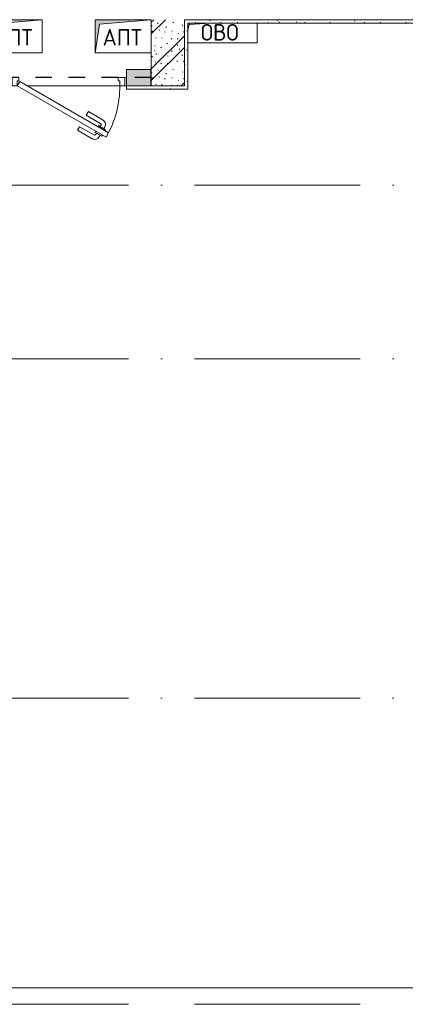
# Model space of a CAD drawing. Header units: millimetres. Extents: x 83162 to 161202, y 56220 to 105342.
# Tile 30 of 209: x 107550 to 109880, y 85050 to 91000. Entities that reach past the tile are written whole.
import ezdxf

# ---------------------------------------------------------------- set-up
doc = ezdxf.new("R2010")
doc.units = ezdxf.units.MM
doc.linetypes.add('3_ Штрих_ 1 х 1 мм', pattern=[200, 100, -100])
doc.linetypes.add('4_ Штрихпунктир_ 10 х 2 мм', pattern=[1400, 1000, -200, 0, -200])
for name, color, linetype, lineweight in [('A-____-NOTE-TEXT', 5, 'Continuous', 9), ('A-DETL-GENF-OTLN', 7, 'Continuous', 9), ('A-DOOR-____-MCUT', 7, 'Continuous', 18), ('A-DOOR-____-OTLN', 7, 'Continuous', 9), ('A-DOOR-FRAM-MCUT', 7, 'Continuous', 18), ('A-FLOR-____-OTLN', 7, 'Continuous', 9), ('A-WALL-____-MCUT', 7, 'Continuous', 9), ('A-WALL-____-PATT', 7, 'Continuous', 9), ('I-WALL-____-MCUT', 7, 'Continuous', 9), ('M-EQPM-____-OTLN', 7, 'Continuous', 9), ('S-BEAM-____-OTLN', 7, 'Continuous', 9), ('S-GRID-____-OTLN', 7, 'Continuous', 9)]:
    doc.layers.add(name, color=color, linetype=linetype, lineweight=lineweight)
doc.styles.add('GOST Common', font='GOST_Common.ttf', dxfattribs={"height": 100})
pattern_1 = [(135, (150.28, 188.64), (-282.8427, 3e-14), [5, -395]), (135, (174.9, 237.36), (-282.8427, 3e-14), [5, -395]), (135, (211.96, 236.53), (-282.8427, 3e-14), [5, -395]), (135, (114.96, 223.96), (-282.8427, 3e-14), [5, -395]), (135, (77.54, 223.96), (-282.8427, 3e-14), [5, -395]), (135, (57.44, 184.52), (-282.8427, 3e-14), [5, -395]), (135, (66.21, 142.9), (-282.8427, 3e-14), [5, -395]), (135, (107.33, 161), (-282.8427, 3e-14), [5, -395]), (135, (99.08, 130.94), (-282.8427, 3e-14), [5, -395]), (135, (22.6, 136.46), (-282.8427, 3e-14), [5, -395]), (135, (21.16, 168.08), (-282.8427, 3e-14), [5, -395]), (135, (46.13, 96.12), (-282.8427, 3e-14), [5, -395]), (135, (3.54, 74.6), (-282.8427, 3e-14), [5, -395]), (135, (40.3, 47.56), (-282.8427, 3e-14), [5, -395]), (135, (39.77, 18.47), (-282.8427, 3e-14), [5, -395]), (135, (76.94, 37.28), (-282.8427, 3e-14), [5, -395]), (135, (114.18, 62.4), (-282.8427, 3e-14), [5, -395]), (135, (139.87, 90.2), (-282.8427, 3e-14), [5, -395]), (135, (141.44, 15.82), (-282.8427, 3e-14), [5, -395]), (135, (188.69, 26.73), (-282.8427, 3e-14), [5, -395]), (135, (176.14, 51.36), (-282.8427, 3e-14), [5, -395]), (135, (177.03, 0), (-282.8427, 3e-14), [5, -395]), (135, (276.61, 8.22), (-282.8427, 3e-14), [5, -395]), (135, (271.19, 31.72), (-282.8427, 3e-14), [5, -395]), (135, (268.29, 119.65), (-282.8427, 3e-14), [5, -395]), (135, (237.92, 101.95), (-282.8427, 3e-14), [5, -395]), (135, (237.92, 158.27), (-282.8427, 3e-14), [5, -395]), (135, (260.4, 204.35), (-282.8427, 3e-14), [5, -395]), (135, (275.54, 235.4), (-282.8427, 3e-14), [5, -395]), (135, (117.62, 268.96), (-282.8427, 3e-14), [5, -395]), (135, (203.62, 273.83), (-282.8427, 3e-14), [5, -395]), (135, (47.24, 279.3), (-282.8427, 3e-14), [5, -395]), (135, (23.2, 266.16), (-282.8427, 3e-14), [5, -395]), (135, (42.78, 232.52), (-282.8427, 3e-14), [5, -395]), (135, (177.76, 90.57), (-282.8427, 3e-14), [5, -395]), (135, (181.12, 121.8), (-282.8427, 3e-14), [5, -395]), (135, (206.73, 172.06), (-282.8427, 3e-14), [5, -395]), (135, (143.14, 136.62), (-282.8427, 3e-14), [5, -395]), (135, (211.51, 131.86), (-282.8427, 3e-14), [5, -395]), (135, (81.47, 95.1), (-282.8427, 3e-14), [5, -395]), (135, (235.13, 60.46), (-282.8427, 3e-14), [5, -395]), (135, (242.24, 4.89), (-282.8427, 3e-14), [5, -395]), (45, (0, 106.07), (-282.8427, 0), []), (45, (106.07, 0), (-282.8427, 0), []), (45, (176.78, 0), (-282.8427, 0), []), (45, (0, 176.78), (-282.8427, 0), [])]
pattern_2 = [(0, (0, 0), (203.2, 50.8), [3.353, -149.047, 3.353, -149.047, -812.8]), (0, (0, 0), (203.2, 50.8), [-304.8, 3.353, -301.447, 3.353, -149.047, -355.6]), (0, (0, 0), (203.2, 50.8), [-762, 3.353, -98.247, 3.353, -250.647]), (120, (76.2, 25.4), (-145.59409, 150.576362), [3.353, -149.047, 3.353, -149.047, -812.8]), (120, (76.2, 25.4), (-145.59409, 150.576362), [-304.8, 3.353, -301.447, 3.353, -149.047, -355.6]), (120, (76.2, 25.4), (-145.59409, 150.576362), [-762, 3.353, -98.247, 3.353, -250.647]), (240, (101.6, 127), (-57.60591, -201.376362), [3.353, -149.047, 3.353, -149.047, -812.8]), (240, (101.6, 127), (-57.60591, -201.376362), [-304.8, 3.353, -301.447, 3.353, -149.047, -355.6]), (240, (101.6, 127), (-57.60591, -201.376362), [-762, 3.353, -98.247, 3.353, -250.647])]

# ---------------------------------------------------------------- blocks, each defined once
blk = doc.blocks.new('АР_Канал вертикальный прямоугольный - ОВО-2615796-ВКК_01_К3_З_ЭОМ_греющий кабель_')
at = {"layer": 'A-DETL-GENF-OTLN', "lineweight": 5, "true_color": 0xf4f4f4}
blk.add_hatch(color=7, dxfattribs=at).paths.add_polyline_path([(-200, 6.6), (-191, 41), (-63.4, 50), (-200, 50)])
at = {"layer": 'A-DETL-GENF-OTLN', "color": 254, "lineweight": 13, "true_color": 0xcccccc}
for p, q in [((-200, 6.6), (-191, 41)), ((-200, 6.6), (-191, 41)), ((-191, 41), (-63.4, 50)), ((-191, 41), (-63.4, 50)), ((220, -70), (220, 50)), ((-200, -70), (220, -70))]:
    blk.add_line(p, q, dxfattribs=at)
at = {"layer": 'M-EQPM-____-OTLN', "color": 254, "lineweight": 5, "true_color": 0xcccccc}
for p, q in [((220, 50), (220, -70)), ((220, -70), (-200, -70))]:
    blk.add_line(p, q, dxfattribs=at)
blk = doc.blocks.new('АР_Канал вертикальный прямоугольный - АПТ-2965417-ВКК_01_К3_З_ЭОМ_греющий кабель_')
at = {"layer": 'A-DETL-GENF-OTLN', "lineweight": 5, "true_color": 0xf4f4f4}
blk.add_hatch(color=7, dxfattribs=at).paths.add_polyline_path([(-170, -100), (-143, 73), (170, 100), (-170, 100)])
at = {"layer": 'A-DETL-GENF-OTLN', "color": 254, "lineweight": 13, "true_color": 0xcccccc}
for p, q in [((170, 100), (-170, 100)), ((-170, 100), (-170, -100)), ((170, 100), (-170, 100)), ((-170, 100), (-170, -100)), ((-170, -100), (-143, 73)), ((-170, -100), (-143, 73)), ((-143, 73), (170, 100)), ((-143, 73), (170, 100)), ((170, -100), (170, 100)), ((-170, -100), (170, -100))]:
    blk.add_line(p, q, dxfattribs=at)
at = {"layer": 'M-EQPM-____-OTLN', "color": 254, "lineweight": 5, "true_color": 0xcccccc}
for p, q in [((-170, -100), (-170, 100)), ((-170, 100), (170, 100)), ((170, 100), (170, -100)), ((170, -100), (-170, -100))]:
    blk.add_line(p, q, dxfattribs=at)
blk = doc.blocks.new('АР_Дверь однопольная - 700х2100h_600__ПК-4505588-ВКК_01_К3_З_ЭОМ_греющий кабель_')
at = {"layer": 'A-DOOR-____-MCUT', "color": 254, "lineweight": 13, "true_color": 0xcccccc}
for p, q in [((-226.9, 360), (-241.9, 334)), ((310, 50), (-226.9, 360)), ((-241.9, 334), (295, 24)), ((295, 24), (310, 50))]:
    blk.add_line(p, q, dxfattribs=at)
at = {"layer": 'A-DOOR-____-OTLN', "color": 254, "lineweight": 5, "true_color": 0xcccccc}
for p, q in [((-190.5, 348.2), (-184.5, 358.6)), ((-54.7, 318.3), (-143.5, 369.6)), ((-220.3, 321.5), (-224.3, 314.6)), ((-224.3, 314.6), (-181, 289.6)), ((-213.5, 308.3), (-219.5, 297.9)), ((-205.3, 347.5), (-201.3, 354.4)), ((-201.3, 354.4), (-158, 329.4)), ((-168.8, 335.7), (-162.8, 346.1)), ((-158, 329.4), (-162, 322.5)), ((-67.2, 296.7), (-156, 347.9)), ((-67.2, 296.7), (-54.7, 318.3)), ((-119.7, 205.7), (-208.5, 257)), ((-191.8, 295.8), (-197.8, 285.4)), ((-107.2, 227.4), (-196, 278.6)), ((-181, 289.6), (-177, 296.5)), ((-107.2, 227.4), (-119.7, 205.7))]:
    blk.add_line(p, q, dxfattribs=at)
for centre, radius, start, end in [((310, 50), 620, 150, 180), ((-158.5, 343.6), 30, 60, 150), ((-193.5, 282.9), 30, 150, 240), ((-158.5, 343.6), 4.99, 60, 150), ((-193.5, 282.9), 4.99, 150, 240)]:
    blk.add_arc(centre, radius, start, end, dxfattribs=at)
at = {"layer": 'A-DOOR-FRAM-MCUT', "color": 254, "lineweight": 13, "true_color": 0xcccccc}
for p, q in [((-340, 50), (-350, 50)), ((-340, 0), (-350, 0)), ((-310, 50), (-340, 50)), ((-340, 50), (-340, 0)), ((-340, 0), (-300, 0)), ((-310, 20), (-310, 50)), ((-300, 20), (-310, 20)), ((-300, 0), (-300, 20)), ((310, 20), (300, 20)), ((300, 20), (300, 0)), ((300, 0), (340, 0)), ((340, 50), (310, 50)), ((310, 50), (310, 20)), ((340, 0), (340, 50)), ((340, 50), (350, 50)), ((340, 0), (350, 0))]:
    blk.add_line(p, q, dxfattribs=at)
blk = doc.blocks.new('АР_Перемычка - 100_Уx1_75x5__150-250-4580406-ВКК_01_К3_З_ЭОМ_греющий кабель_')
at = {"layer": 'A-DETL-GENF-OTLN', "color": 254, "linetype": '3_ Штрих_ 1 х 1 мм', "lineweight": 25, "true_color": 0xdcdcdc}
for p, q in [((-500, 50), (-500, -50)), ((600, 50), (600, -50)), ((-500, 0), (600, 0))]:
    blk.add_line(p, q, dxfattribs=at)
blk = doc.blocks.new('240311_Наметкина 10_РД_АР_К3_R21_rvt-1-ВКК_01_К3_З_ЭОМ_греющий кабель_')
at = {"layer": 'A-WALL-____-PATT', "lineweight": 5, "true_color": 0xcccccc}
h = blk.add_hatch(dxfattribs=at)
h.set_pattern_fill('FP_29', color=254, style=0, pattern_type=2)
h.set_pattern_definition(pattern_1)
h.paths.add_polyline_path([(108345, 90600), (108545, 90600), (108545, 91000), (108345, 91000), (108345, 90800)])
h = blk.add_hatch(dxfattribs=at)
h.set_pattern_fill('FP_29', color=254, style=0, pattern_type=2)
h.set_pattern_definition(pattern_1)
h.paths.add_polyline_path([(108345, 90600), (108345, 90700), (108195, 90700), (108195, 90600)])
h.paths.add_polyline_path([(107495, 90600), (107495, 90700), (105435, 90700), (105435, 90600), (105735, 90600)])
h.paths.add_polyline_path([(104910, 90600), (104935, 90600), (104935, 90700), (104480, 90700), (104480, 90600), (104870, 90600)])
h.paths.add_polyline_path([(103920, 90600), (104180, 90600), (104180, 90700), (103920, 90700)])
at = {"layer": 'A-FLOR-____-OTLN', "color": 254, "lineweight": 5, "true_color": 0xcccccc}
for p, q in [((108155, 90600), (107595, 90600)), ((108195, 90600), (108185, 90600)), ((100850, 85150), (110345, 85150)), ((110345, 85150), (100850, 85150))]:
    blk.add_line(p, q, dxfattribs=at)
at = {"layer": 'I-WALL-____-MCUT', "color": 254, "lineweight": 5, "true_color": 0xcccccc}
for p, q in [((108545, 90600), (108545, 91000)), ((108345, 90800), (108345, 90600)), ((108345, 90700), (108195, 90700)), ((108195, 90700), (108195, 90600)), ((108345, 90600), (108345, 90700)), ((108195, 90600), (108345, 90600)), ((108345, 90600), (108545, 90600))]:
    blk.add_line(p, q, dxfattribs=at)
at = {"layer": 'A-DOOR-____-OTLN', "color": 254, "lineweight": 5, "true_color": 0xcccccc, "rotation": 180}
blk.add_blockref('АР_Дверь однопольная - 700х2100h_600__ПК-4505588-ВКК_01_К3_З_ЭОМ_греющий кабель_', (107845, 90650), dxfattribs=at)
at = {"layer": 'M-EQPM-____-OTLN', "color": 254, "lineweight": 5, "true_color": 0xcccccc}
for name, p in [('АР_Канал вертикальный прямоугольный - АПТ-2965417-ВКК_01_К3_З_ЭОМ_греющий кабель_', (107515, 90900)), ('АР_Канал вертикальный прямоугольный - АПТ-2965417-ВКК_01_К3_З_ЭОМ_греющий кабель_', (108175, 90900)), ('АР_Канал вертикальный прямоугольный - ОВО-2615796-ВКК_01_К3_З_ЭОМ_греющий кабель_', (108765, 90930))]:
    blk.add_blockref(name, p, dxfattribs=at)
at = {"layer": 'S-BEAM-____-OTLN', "color": 254, "lineweight": 5, "true_color": 0xcccccc, "rotation": 180}
blk.add_blockref('АР_Перемычка - 100_Уx1_75x5__150-250-4580406-ВКК_01_К3_З_ЭОМ_греющий кабель_', (107845, 90650), dxfattribs=at)
at = {"layer": 'A-____-NOTE-TEXT', "color": 254, "lineweight": 5, "true_color": 0xcccccc, "char_height": 100, "attachment_point": 1, "style": 'GOST Common'}
for s, insert, width in [('АПТ', (107390.9, 90943.6), 304.641), ('АПТ', (108050.9, 90943.6), 304.641), ('ОВО', (108643.9, 90973.6), 296.624)]:
    blk.add_mtext(s, dxfattribs=dict(at, insert=insert, width=width))
blk = doc.blocks.new('Наметкина 10_РД_АР_К3_Отделка_R21_rvt-1-ВКК_01_К3_З_ЭОМ_греющий кабель_')
at = {"layer": 'A-WALL-____-PATT', "lineweight": 5, "true_color": 0xaaaaaa}
h = blk.add_hatch(dxfattribs=at)
h.set_pattern_fill('FP_35', color=253, style=0, pattern_type=2)
h.set_pattern_definition(pattern_2)
h.paths.add_polyline_path([(110325, 90980), (110345, 90980), (110345, 91000), (108545, 91000), (108545, 90980), (109991.5, 90980)])
h = blk.add_hatch(dxfattribs=at)
h.set_pattern_fill('FP_35', color=253, style=0, pattern_type=2)
h.set_pattern_definition(pattern_2)
h.paths.add_polyline_path([(108565, 90600), (108565, 90980), (108545, 90980), (108545, 90600)])
h = blk.add_hatch(dxfattribs=at)
h.set_pattern_fill('FP_35', color=253, style=0, pattern_type=2)
h.set_pattern_definition(pattern_2)
h.paths.add_polyline_path([(108565, 90580), (108565, 90600), (108195, 90600), (108195, 90580)])
h.paths.add_polyline_path([(107495, 90580), (107495, 90600), (105435, 90600), (105435, 90580), (105735, 90580)])
h.paths.add_polyline_path([(104667.8, 90580), (104935, 90580), (104935, 90600), (104480, 90600), (104480, 90580)])
h.paths.add_polyline_path([(103720, 90580), (104180, 90580), (104180, 90600), (103720, 90600)])
at = {"layer": 'A-WALL-____-MCUT', "color": 253, "lineweight": 5, "true_color": 0xaaaaaa}
for p, q in [((109145, 91000), (108545, 91000)), ((108545, 91000), (108545, 90980)), ((108545, 90980), (108545, 90600)), ((108565, 90980), (110325, 90980)), ((108565, 90600), (108565, 90980)), ((109945, 91000), (109145, 91000)), ((108545, 90600), (108195, 90600)), ((108195, 90600), (108195, 90580)), ((108195, 90580), (108565, 90580)), ((108565, 90580), (108565, 90600))]:
    blk.add_line(p, q, dxfattribs=at)
at = {"layer": 'S-GRID-____-OTLN', "color": 254, "linetype": '4_ Штрихпунктир_ 10 х 2 мм', "lineweight": 5, "true_color": 0xcccccc}
for p, q in [((153009.9, 90000), (83961.5, 90000)), ((153009.9, 88950), (83961.5, 88950)), ((153009.9, 86900), (83961.5, 86900)), ((153009.9, 85050), (83961.5, 85050))]:
    blk.add_line(p, q, dxfattribs=at)

msp = doc.modelspace()

# ---------------------------------------------------------------- block references
at = {"lineweight": 5}
for name in ['Наметкина 10_РД_АР_К3_Отделка_R21_rvt-1-ВКК_01_К3_З_ЭОМ_греющий кабель_', '240311_Наметкина 10_РД_АР_К3_R21_rvt-1-ВКК_01_К3_З_ЭОМ_греющий кабель_']:
    msp.add_blockref(name, (0, 0), dxfattribs=at)

doc.saveas('drawing.dxf')
